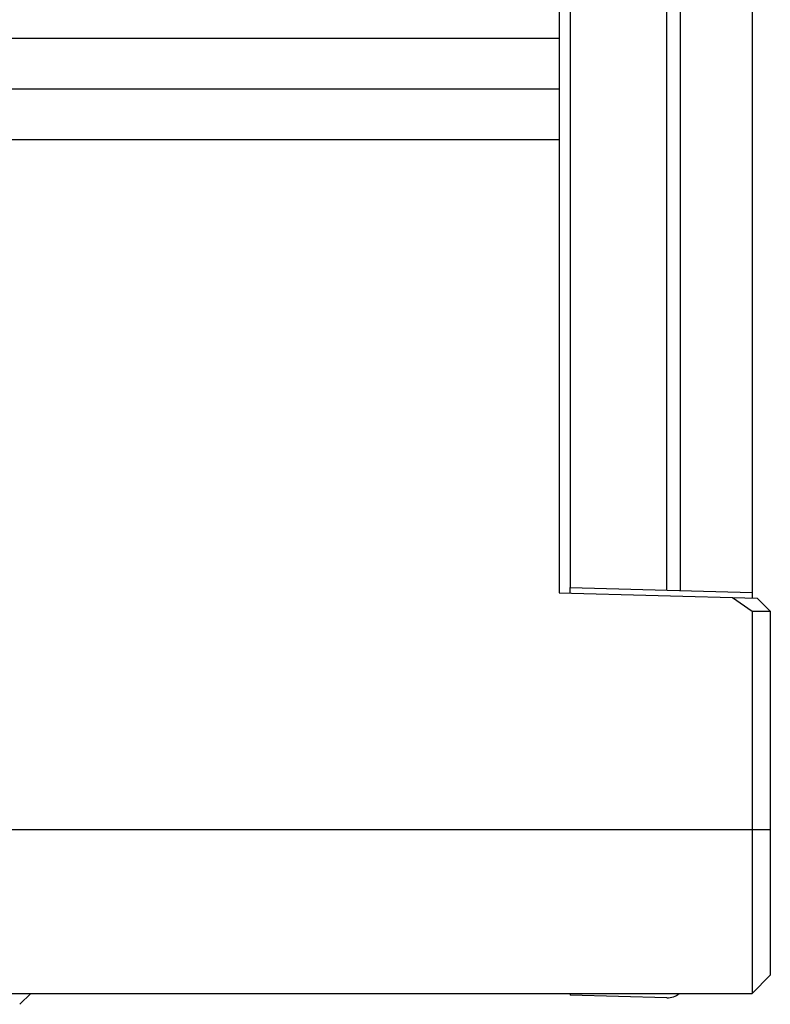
# Model space of a CAD drawing. Header units: millimetres. Extents: x -12 to 258, y -2 to 167.
# Tile 14 of 16: x 186 to 197, y 69 to 82. Entities that reach past the tile are written whole.
import ezdxf

# ---------------------------------------------------------------- set-up
doc = ezdxf.new("R2010")
doc.units = ezdxf.units.MM
doc.header["$LTSCALE"] = 23.1
doc.layers.add('20_ALL_FEATURES', color=7, linetype='CONTINUOUS')

msp = doc.modelspace()

# ---------------------------------------------------------------- linework, layer by layer
at = {"layer": '20_ALL_FEATURES'}
for p, q in [((193.8331, 138.3719), (193.8331, 74.2076)), ((195.312, 74.2439), (195.312, 135.1635)), ((195.4953, 135.1683), (195.4953, 74.2391)), ((196.4831, 135.2691), (196.4831, 74.1382)), ((193.9831, 135.1287), (193.9831, 74.2787)), ((167.9831, 81.8274), (193.8331, 81.8274)), ((168.9831, 81.1314), (193.8331, 81.1314)), ((167.9831, 80.4354), (193.8331, 80.4354)), ((193.9831, 74.2787), (196.4831, 74.2132)), ((193.9831, 74.2037), (193.9831, 74.2787)), ((193.8331, 74.2076), (196.5503, 74.1364)), ((196.2121, 74.1453), (196.4831, 73.9537)), ((196.5503, 74.1364), (196.7331, 73.9537)), ((196.4831, 73.9537), (196.7331, 73.9537)), ((196.4831, 73.9537), (196.4831, 68.7037)), ((196.7331, 73.9537), (196.7331, 68.9537)), ((167.7331, 70.9537), (196.7331, 70.9537)), ((196.7331, 68.9537), (196.4831, 68.7037)), ((167.9831, 68.7037), (196.4831, 68.7037)), ((186.5687, 68.7037), (186.4164, 68.5537)), ((193.9831, 68.7037), (193.9831, 68.6775)), ((195.312, 68.6427), (193.9831, 68.6775))]:
    msp.add_line(p, q, dxfattribs=at)
msp.add_arc((195.3185, 68.8926), 0.25, 268.5, 310.91001, dxfattribs=at)

doc.saveas('drawing.dxf')
